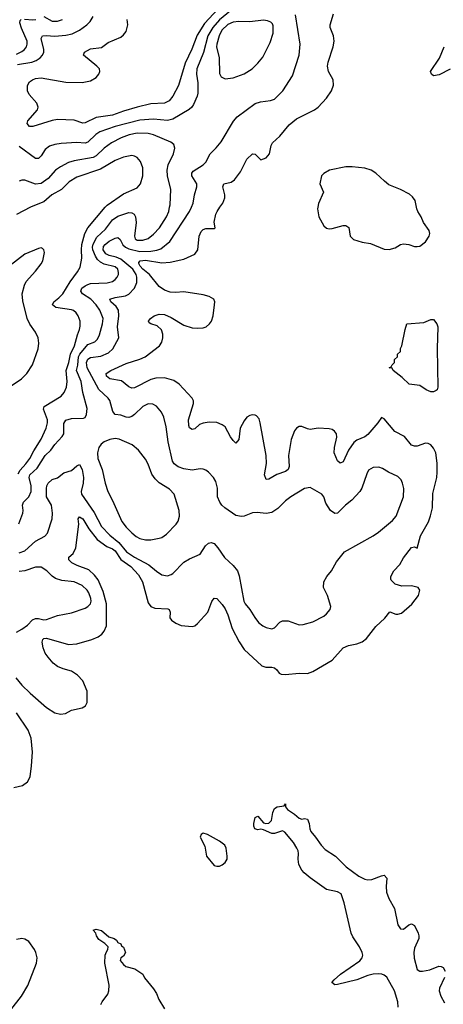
# Model space of a CAD drawing. Header units: inches. Extents: x 2057696 to 2160536, y 827480 to 1016834.
# Tile 166 of 256: x 2072434 to 2075521, y 914191 to 921368. Entities that reach past the tile are written whole.
import ezdxf

# ---------------------------------------------------------------- set-up
doc = ezdxf.new("R2010")
doc.units = ezdxf.units.IN
doc.header["$MEASUREMENT"] = 0
doc.layers.add('C0971', color=7, linetype='Continuous')
doc.layers.add('C0972', color=7, linetype='Continuous')

msp = doc.modelspace()

# ---------------------------------------------------------------- linework, layer by layer
at = {"layer": 'C0971', "color": 5}
for points, elevation in [([(2072406.4, 916570), (2072450, 916517.2), (2072510, 916458.2), (2072630, 916354.6), (2072690, 916316.3), (2072730, 916304.9), (2072768, 916310), (2072810, 916334), (2072888.2, 916351.8), (2072912.1, 916367.9), (2072925.1, 916390), (2072926.6, 916473.4), (2072892.6, 916550), (2072855.4, 916590), (2072810, 916619.1), (2072750, 916635.8), (2072710, 916653.5), (2072678.2, 916678.2), (2072640.5, 916720.5), (2072620.2, 916750), (2072604.1, 916790), (2072597, 916830), (2072602.9, 916850), (2072610, 916856.6), (2072630, 916860.1), (2072790, 916813.2), (2072850, 916819.2), (2072959.5, 916850), (2073005.6, 916870), (2073031.3, 916888.7), (2073049, 916911), (2073065.6, 916950), (2073067.5, 917110), (2073040.9, 917200.9), (2073005.6, 917285.6), (2072979.3, 917319.3), (2072938, 917358), (2072853, 917390), (2072814, 917410), (2072792, 917430), (2072792, 917450), (2072822.4, 917477.6), (2072842, 917518), (2072864, 917690), (2072858.7, 917730), (2072870, 917743.8), (2072895, 917730), (2072936.5, 917656.5), (2072998.3, 917578.3), (2073068.9, 917528.9), (2073110, 917511.4), (2073130, 917496.6), (2073170, 917434.1), (2073242.9, 917382.9), (2073300.5, 917320.5), (2073328.4, 917270), (2073370, 917117), (2073390, 917090.3), (2073418.6, 917078.6), (2073514.3, 917074.3), (2073522, 917070), (2073530.4, 917050), (2073526.9, 917006.9), (2073541, 916990), (2073571, 916970), (2073610, 916953), (2073690, 916943.8), (2073710, 916950.6), (2073730, 916967.7), (2073803.6, 917050), (2073832.8, 917127.2), (2073850, 917150.7), (2073870, 917148), (2073910, 917106), (2073930, 917073.7), (2073950.2, 917030), (2073983.2, 916930), (2074032.9, 916832.9), (2074070, 916777), (2074198.4, 916658.4), (2074228.4, 916648.4), (2074270, 916648.5), (2074290, 916643.8), (2074307.7, 916630), (2074324.9, 916604.9), (2074338.4, 916598.4), (2074370, 916596), (2074470, 916604.7), (2074530, 916602.8), (2074570, 916617), (2074710, 916699.6), (2074790, 916788.5), (2074830, 916805.7), (2074890, 916817.6), (2074930, 916832.2), (2074961.4, 916858.6), (2075030, 916943.8), (2075094.1, 917005.8), (2075130, 917051), (2075174.8, 917034.8), (2075190, 917034), (2075217.2, 917042.8), (2075291.2, 917108.8), (2075339.3, 917170), (2075348.7, 917210), (2075338, 917230), (2075290, 917242), (2075219.5, 917239.5), (2075170, 917252.3), (2075142, 917282), (2075138, 917290), (2075139.5, 917310), (2075160.5, 917350), (2075203.1, 917396.9), (2075230, 917445.5), (2075290, 917521.6), (2075310, 917524.9), (2075330, 917514.8), (2075355.3, 917604.7), (2075411.9, 917708.1), (2075427.9, 917752.1), (2075442.6, 917810), (2075444.8, 917915.2), (2075472.5, 918030), (2075477.3, 918070), (2075475.2, 918135.2), (2075465.3, 918210), (2075450, 918244.5), (2075430, 918269.6), (2075410, 918279.6), (2075390, 918280.5), (2075330, 918259.2), (2075310, 918258.2), (2075290, 918267.6), (2075238.3, 918330), (2075167.3, 918367.3), (2075090, 918459), (2075070, 918468.7), (2075044.9, 918430), (2074970, 918344), (2074950, 918327.6), (2074890, 918302), (2074870, 918284.8), (2074831, 918229), (2074790, 918144.2), (2074770, 918135.4), (2074750, 918152.6), (2074726.3, 918210), (2074727, 918250), (2074745.3, 918325.3), (2074741.4, 918350), (2074729, 918369), (2074710, 918380.9), (2074690, 918386.6), (2074610, 918390.9), (2074550, 918381), (2074530, 918384.4), (2074490, 918403), (2074470, 918403), (2074450, 918389.6), (2074436.5, 918370), (2074411, 918309), (2074393.2, 918190), (2074396.6, 918110), (2074390.1, 918090), (2074370, 918075.3), (2074308, 918052), (2074250, 918017.6), (2074230, 918016), (2074218.5, 918050), (2074232.1, 918132.1), (2074230.9, 918190), (2074187.2, 918430), (2074178.2, 918458.2), (2074159.5, 918479.5), (2074150, 918485.6), (2074130, 918487.8), (2074110, 918483), (2074090, 918469.6), (2074070, 918443.6), (2074040.2, 918390), (2074030, 918309), (2074010, 918282), (2073990, 918299.5), (2073970, 918327.8), (2073930, 918399.6), (2073910, 918415.1), (2073870.8, 918430.8), (2073813.7, 918433.7), (2073770, 918427.2), (2073743.5, 918416.5), (2073710, 918386), (2073690, 918379.7), (2073672.1, 918392.1), (2073665.7, 918410), (2073664.1, 918450), (2073699.7, 918570), (2073701.3, 918590), (2073691.8, 918610), (2073595.5, 918710), (2073557.9, 918737.9), (2073490, 918756.4), (2073425.5, 918754.5), (2073390, 918744.6), (2073270, 918684.5), (2073250, 918682.8), (2073230, 918691.8), (2073175.1, 918735.1), (2073091.5, 918750), (2073067.4, 918770), (2073067, 918773), (2073065, 918790), (2073096.9, 918810), (2073210, 918862.5), (2073310, 918893), (2073347.1, 918910), (2073452, 918990), (2073470, 919017.1), (2073478, 919050), (2073475.9, 919075.9), (2073466.1, 919106.2), (2073436, 919136), (2073388.7, 919150), (2073378, 919158), (2073372.3, 919170), (2073386.6, 919190), (2073412.7, 919210), (2073450, 919220.7), (2073490, 919217.7), (2073536.6, 919196.6), (2073630, 919141.8), (2073690, 919122.2), (2073730, 919119.1), (2073770, 919122.8), (2073792, 919130), (2073818, 919150), (2073831.1, 919170), (2073844.2, 919210), (2073854.4, 919290), (2073854.6, 919310), (2073848, 919330), (2073815.1, 919350), (2073770, 919362), (2073630, 919383.1), (2073570, 919379.1), (2073530, 919381.5), (2073490, 919396.8), (2073450, 919423.5), (2073378.5, 919510), (2073330, 919549.4), (2073311.9, 919570), (2073301.8, 919590), (2073302.9, 919597.1), (2073311.8, 919610), (2073350, 919614.4), (2073470, 919596.3), (2073530, 919599.8), (2073630, 919621.3), (2073710, 919659.5), (2073731.1, 919690), (2073742.4, 919790), (2073755.7, 919824.3), (2073770, 919838), (2073790, 919845.7), (2073850, 919846), (2073858, 919850), (2073851.7, 919891.7), (2073862.4, 919950), (2073871.7, 919970), (2073893.2, 920000)], 520), ([(2072512.2, 920000), (2072410, 919948.1)], 580), ([(2072421.6, 918058.4), (2072436.9, 918083.2), (2072479.6, 918130), (2072508.3, 918170), (2072535.7, 918224.3), (2072589.2, 918310), (2072627.8, 918390), (2072637, 918430), (2072635.7, 918450), (2072606, 918530), (2072612.6, 918547.4), (2072736, 918624), (2072757.6, 918650), (2072774, 918690), (2072780.2, 918730), (2072773.4, 918810), (2072792.3, 918870), (2072804.3, 918930), (2072833.6, 918990), (2072854, 919070), (2072869.1, 919110), (2072874.6, 919134.6), (2072873.6, 919170), (2072859.2, 919210), (2072845.7, 919230), (2072826.8, 919246.8), (2072810, 919253), (2072696.2, 919270), (2072673.3, 919290), (2072683.1, 919310), (2072720, 919340), (2072747.5, 919370), (2072802.4, 919457.5), (2072855.9, 919530), (2072875.1, 919564.9), (2072886.4, 919630), (2072883.1, 919690), (2072886, 919730), (2072909, 919810), (2072930, 919851), (2073057.3, 920000)], 580), ([(2072428, 917692), (2072455.6, 917770), (2072457.9, 917790), (2072453.4, 917830), (2072461.4, 917850), (2072499.3, 917890), (2072516.4, 917930), (2072516.9, 917970), (2072501.6, 918030), (2072508.5, 918050), (2072560.4, 918099.6), (2072619.9, 918190), (2072659.8, 918230), (2072690, 918272.3), (2072742.7, 918330), (2072754.2, 918350), (2072756.5, 918423.5), (2072770, 918448.5), (2072810, 918461.8), (2072897.6, 918462.4), (2072910.9, 918469.1), (2072920.4, 918490), (2072925.1, 918534.9), (2072893.3, 918650), (2072882.5, 918730), (2072848.3, 918810), (2072857.1, 918850), (2072862.7, 918910), (2072871, 918930), (2072930, 919000.4), (2072980.5, 919019.5), (2073000.1, 919039.9), (2073014.1, 919070), (2073037.5, 919150), (2073041.5, 919190), (2073018.4, 919250), (2072991.7, 919290), (2072952, 919330), (2072891.8, 919370), (2072879.8, 919390), (2072887.7, 919410), (2072910, 919428.8), (2072930, 919438.5), (2072950, 919443.8), (2073071.2, 919448.8), (2073110, 919459.7), (2073130, 919473.1), (2073143.9, 919490), (2073153.5, 919510), (2073154.1, 919525.9), (2073147.7, 919550), (2073130, 919566.8), (2073050, 919586.2), (2073021.4, 919601.4), (2073000.8, 919620.8), (2072985, 919645), (2072967.1, 919690), (2072964.8, 919710), (2072968.9, 919731.1), (2072996.9, 919783), (2073058.8, 919841.2), (2073110.4, 919909.6), (2073150, 919935), (2073230, 919961.8), (2073250, 919960.7), (2073268.7, 919950), (2073278, 919930), (2073282.1, 919890), (2073269.5, 919790), (2073275.3, 919770), (2073290, 919760.6), (2073330, 919760.1), (2073370, 919773.8), (2073410, 919803.9), (2073452.4, 919850), (2073504.4, 919930), (2073520.7, 919970), (2073526.5, 920000)], 560), ([(2072430, 917482.4), (2072470, 917496.9), (2072550, 917567.6), (2072616.5, 917603.5), (2072635.1, 917625), (2072669.9, 917730), (2072673.6, 917770), (2072664.5, 917830), (2072628.7, 917890), (2072629.3, 917950.7), (2072631.6, 917970), (2072640.9, 917990), (2072670, 918015.6), (2072710, 918028.8), (2072755.9, 918064.1), (2072810, 918080.7), (2072850, 918115.3), (2072870, 918124.9), (2072888.6, 918088.6), (2072899.3, 918030), (2072895.9, 917990), (2072881.7, 917930), (2072884.5, 917910), (2072975.8, 917775.8), (2073030, 917673.4), (2073091, 917610), (2073157, 917557.1), (2073212.5, 917490), (2073270, 917450.1), (2073374.8, 917394.8), (2073430, 917347.6), (2073470, 917322.3), (2073510, 917313.1), (2073536.6, 917323.4), (2073550, 917331.8), (2073630, 917412.8), (2073670, 917436.9), (2073748.2, 917471.8), (2073787.9, 917532.1), (2073810, 917552.2), (2073830, 917557.6), (2073850, 917550.4), (2073878, 917518), (2073926.6, 917446.6), (2073990, 917389.1), (2074021.2, 917350), (2074034, 917314), (2074067.1, 917130), (2074076.5, 917110), (2074111.7, 917070), (2074147.8, 917010), (2074175, 916975), (2074206.4, 916950), (2074230, 916937.8), (2074270, 916927.8), (2074290, 916934.6), (2074330, 916976.4), (2074350, 916987.2), (2074390, 916986.7), (2074470, 916958), (2074500.1, 916959.9), (2074570, 916978.8), (2074650, 917020.5), (2074670, 917036.3), (2074697, 917070), (2074700.9, 917090), (2074677, 917170), (2074647, 917230), (2074649.6, 917270), (2074672.3, 917310), (2074705.1, 917350), (2074742.8, 917417.2), (2074802, 917490), (2075010, 917606), (2075048.1, 917631.9), (2075150, 917718), (2075176.2, 917750), (2075229.6, 917890), (2075233.6, 917950), (2075224.5, 917990), (2075213.1, 918013.1), (2075190, 918037), (2075121.2, 918070), (2075077.1, 918097.1), (2075050, 918107), (2075010, 918104.5), (2074976.4, 918083.6), (2074962.6, 918057.4), (2074926.5, 917953.5), (2074913.1, 917930), (2074854.6, 917865.4), (2074808.9, 917830), (2074750, 917771.8), (2074730, 917767.6), (2074698, 917790), (2074664, 917844), (2074649.6, 917889.6), (2074636, 917910), (2074550, 917957.6), (2074510, 917949.6), (2074410, 917889.6), (2074370, 917860.5), (2074315.3, 917804.7), (2074270, 917775.7), (2074230, 917768.2), (2074165.2, 917774.8), (2074130, 917772.9), (2074070, 917749.7), (2074050, 917746.2), (2074010, 917754), (2073929.6, 917810), (2073906, 917830), (2073891.5, 917850), (2073875.1, 917890), (2073874.2, 917954.2), (2073862.5, 918002.5), (2073846.6, 918030), (2073809.4, 918070), (2073790, 918085.1), (2073770, 918091.6), (2073750, 918093), (2073690, 918084.5), (2073630, 918094), (2073587.4, 918107.4), (2073559.1, 918130), (2073547.7, 918150), (2073515.5, 918290), (2073501.3, 918401.3), (2073485.1, 918470), (2073467.9, 918507.9), (2073430, 918549.6), (2073404.9, 918564.9), (2073370, 918566.9), (2073330, 918547.4), (2073270, 918489.8), (2073250, 918474.6), (2073230, 918468.2), (2073210, 918469.8), (2073170, 918486.2), (2073129.8, 918489.8), (2073112.2, 918512.2), (2073091.2, 918591.2), (2073077.6, 918610), (2073010, 918672.5), (2072924.2, 918830), (2072921.1, 918870), (2072930, 918893.5), (2072950, 918906), (2073024.6, 918915.4), (2073081.5, 918938.5), (2073111.5, 918968.5), (2073156.5, 919050), (2073147.6, 919130), (2073157, 919210), (2073153.7, 919250), (2073137.2, 919277.2), (2073098.9, 919310), (2073091.2, 919330), (2073130, 919343.5), (2073204.9, 919355.1), (2073230, 919368.1), (2073270.3, 919409.7), (2073287.8, 919452.2), (2073288.2, 919490), (2073282.6, 919510), (2073257.3, 919550), (2073170, 919622.8), (2073137.5, 919637.5), (2073084.8, 919650), (2073062, 919662), (2073042.1, 919690), (2073045.5, 919714.5), (2073056.3, 919730), (2073086.2, 919753.7), (2073130, 919776.2), (2073150, 919780.6), (2073165.2, 919765.2), (2073186.3, 919726.3), (2073204.5, 919710), (2073230, 919696.4), (2073310, 919677.9), (2073390, 919680.4), (2073432.9, 919687.1), (2073462.2, 919697.8), (2073528.4, 919751.6), (2073671.3, 919968.7), (2073685.1, 920000)], 540), ([(2074606.4, 920000), (2074604.4, 919990), (2074614, 919930), (2074650, 919864), (2074670, 919848), (2074690, 919843.8), (2074710, 919844.9), (2074790, 919868.5), (2074810, 919868), (2074831.8, 919851.8), (2074842, 919790), (2074866.2, 919766.2), (2074930, 919746.5), (2074990, 919736.9), (2075090, 919694.9), (2075127, 919693), (2075170, 919703.7), (2075210, 919728.5), (2075230, 919733.1), (2075268.7, 919728.7), (2075310, 919715.5), (2075330, 919713.4), (2075350, 919718), (2075390, 919747.7), (2075417.6, 919790), (2075422.9, 919810), (2075418.4, 919830), (2075377.6, 919890), (2075360.5, 919930), (2075336.4, 919970), (2075328.4, 919990), (2075326.5, 920000)], 520), ([(2072357.3, 918690), (2072446, 918750), (2072486.6, 918790), (2072526.8, 918853.2), (2072568.7, 918968.7), (2072573.2, 919010), (2072568, 919050), (2072549.8, 919090), (2072508.5, 919148.5), (2072489.2, 919190), (2072457.3, 919317.3), (2072452.4, 919370), (2072468.2, 919431.8), (2072480.3, 919459.7), (2072550, 919535.3), (2072590, 919587.6), (2072601.2, 919610), (2072615.3, 919670), (2072610.7, 919690.7), (2072599.3, 919699.3), (2072590, 919704.7), (2072570, 919700.4), (2072470, 919658), (2072363.1, 919576.9)], 620), ([(2072410, 916902.6), (2072450, 916926.4), (2072490, 916955.3), (2072527.2, 916992.8), (2072550, 917004.2), (2072570, 917004.2), (2072610, 916994.6), (2072630, 916996.5), (2072710, 917025.3), (2072810, 917043.6), (2072910, 917078.9), (2072930, 917090.4), (2072949.6, 917110), (2072953.8, 917130), (2072951.8, 917148.2), (2072936.8, 917190), (2072926.2, 917210), (2072890, 917244.5), (2072830, 917269.9), (2072739.8, 917279.8), (2072694.4, 917294.4), (2072670, 917311.9), (2072631.4, 917351.4), (2072590, 917377.1), (2072550, 917377.1), (2072470, 917351.5), (2072430, 917346.6)], 540), ([(2072390, 915772.4), (2072453.5, 915786.5), (2072490, 915812.2), (2072509.9, 915850.1), (2072520.6, 915930), (2072526.8, 916030), (2072516.9, 916130), (2072495.2, 916190), (2072410, 916315.1)], 520), ([(2075191.1, 914170), (2075188.4, 914210), (2075164.1, 914290), (2075110, 914388), (2075090, 914404.2), (2075072.7, 914410), (2075050, 914414.4), (2075010, 914410.8), (2074970, 914400.6), (2074890, 914369), (2074750, 914336.2), (2074730, 914334), (2074709.2, 914349.2), (2074726, 914370), (2074771.5, 914410), (2074911.7, 914508.3), (2074929, 914531), (2074933.3, 914550), (2074930.7, 914570), (2074910.6, 914610), (2074862.3, 914682.3), (2074850.5, 914710), (2074798.3, 914930), (2074775.3, 914995.3), (2074750, 915011.9), (2074668.6, 915028.6), (2074550, 915113), (2074506.6, 915150), (2074488.9, 915170), (2074467.4, 915210), (2074462.2, 915250), (2074466.4, 915290), (2074463.5, 915310), (2074454.2, 915330), (2074429.8, 915370), (2074364.9, 915444.9), (2074350, 915456.2), (2074290, 915436.8), (2074270, 915435.6), (2074210, 915463.9), (2074190, 915467.1), (2074170, 915463.5), (2074148.5, 915470), (2074140.7, 915490), (2074139.3, 915510), (2074150, 915552), (2074170, 915562), (2074210, 915514.8), (2074228.2, 915508.2), (2074250, 915510.7), (2074269.5, 915530.5), (2074278, 915590), (2074290, 915617.3), (2074310.8, 915630.8), (2074362, 915638), (2074370, 915651.3), (2074371.3, 915630), (2074384.7, 915610), (2074437.6, 915577.6), (2074470, 915547), (2074490, 915540.4), (2074510, 915544.9), (2074530, 915541), (2074543.8, 915510), (2074548.4, 915470), (2074556.4, 915450), (2074590, 915410.4), (2074630.8, 915350.8), (2074660.6, 915320.6), (2074735.6, 915270), (2074812.7, 915192.7), (2074906.1, 915126.1), (2074950, 915102.6), (2074970, 915097.6), (2074999.6, 915100.4), (2075070, 915128.7), (2075090, 915131.8), (2075110, 915110.7), (2075103.6, 915050), (2075107.5, 915007.5), (2075123.6, 914963.6), (2075166.4, 914890), (2075190.4, 914770), (2075210, 914742.6), (2075230, 914738.7), (2075269.8, 914770.2), (2075290, 914778), (2075310, 914764.9), (2075337.8, 914710), (2075343.6, 914690), (2075342.3, 914670), (2075310, 914599.3), (2075305.4, 914570), (2075307.5, 914527.5), (2075330, 914445.5), (2075350, 914432.4), (2075370, 914433.4), (2075423.7, 914443.7), (2075488.1, 914468.1), (2075506, 914466), (2075518.8, 914458.8), (2075534, 914434)], 480), ([(2073026, 914190), (2073035.1, 914210), (2073075.2, 914264.8), (2073083.5, 914290), (2073085.4, 914330), (2073054.7, 914490), (2073056.9, 914550), (2073065.1, 914574.9), (2073076.2, 914590), (2073077.6, 914610), (2073054.9, 914634.9), (2073010, 914662.7), (2072994, 914690), (2072989.4, 914709.4), (2072969.3, 914730.7), (2072990, 914738), (2073030, 914730.4), (2073082.6, 914682.6), (2073122.8, 914670), (2073139.3, 914659.3), (2073150, 914642), (2073170, 914631.3), (2073176.8, 914616.8), (2073190, 914606.8), (2073204.9, 914570), (2073190, 914542), (2073171, 914529), (2073164.7, 914510), (2073190, 914481), (2073207.9, 914467.9), (2073272, 914450), (2073330, 914411), (2073343.1, 914383.1), (2073410, 914304), (2073430, 914270.7), (2073446.9, 914226.9), (2073490, 914159.1)], 480), ([(2072369.9, 914150.1), (2072446, 914250), (2072492.8, 914327.2), (2072556, 914490), (2072561, 914530), (2072552, 914570), (2072541, 914590), (2072499.6, 914650), (2072470, 914666.9), (2072450, 914671), (2072410, 914663.5)], 520), ([(2075530, 914386.6), (2075494, 914310), (2075490.3, 914290), (2075504, 914250), (2075530, 914201.6)], 480)]:
    msp.add_lwpolyline(points, dxfattribs=dict(at, elevation=elevation))
for points, elevation in [([(2075450, 918655.3), (2075430, 918655.8), (2075395.8, 918670), (2075350, 918700.8), (2075272.3, 918710), (2075220.6, 918760.6), (2075155.3, 918810), (2075148, 918828), (2075126, 918830), (2075142, 918838), (2075147.3, 918852.7), (2075166, 918870), (2075166, 918890), (2075186, 918910), (2075188, 918930), (2075208, 918950), (2075208.9, 918971.1), (2075218, 918990), (2075242, 919110), (2075255.3, 919150), (2075378.9, 919161.1), (2075430, 919181.5), (2075450, 919181.5), (2075472.6, 919150), (2075481.4, 919130), (2075476, 918970), (2075480.9, 918690), (2075475.7, 918670), (2075470, 918664.3)], 480), ([(2073130, 918315.6), (2073090, 918307.4), (2073050.2, 918289.8), (2073027, 918273), (2073010, 918249.5), (2073000.9, 918210), (2073003.2, 918170), (2073034.4, 918090), (2073055.8, 917990), (2073075.5, 917930), (2073110, 917864.4), (2073179, 917710), (2073209.7, 917669.7), (2073250, 917628.2), (2073281.8, 917601.8), (2073310, 917587.1), (2073350, 917576.2), (2073390, 917575.5), (2073450, 917587.8), (2073470, 917594.6), (2073503.1, 917616.9), (2073575.1, 917690), (2073588.5, 917711.5), (2073597.4, 917750), (2073595.4, 917790), (2073559.6, 917910), (2073525.6, 917945.6), (2073451.2, 917991.2), (2073420.2, 918020.2), (2073395.7, 918055.7), (2073369, 918129), (2073350, 918165.1), (2073300.5, 918230), (2073253.6, 918270), (2073159.3, 918310)], 560), ([(2073770, 915438), (2073756, 915430), (2073748.2, 915410), (2073783.4, 915343.4), (2073796, 915270), (2073850, 915202.8), (2073870, 915197.3), (2073890, 915199.1), (2073910, 915207.7), (2073930, 915224), (2073944.5, 915250), (2073946.6, 915270), (2073938, 915330), (2073929.2, 915350), (2073890, 915380.9), (2073802, 915430)], 520)]:
    msp.add_lwpolyline(points, close=True, dxfattribs=dict(at, elevation=elevation))
at = {"layer": 'C0972', "color": 5}
for points, elevation in [([(2073970, 921432), (2073890, 921366.9), (2073842.1, 921310), (2073805.3, 921250), (2073772.3, 921127.7), (2073725.5, 921010), (2073721.7, 920970), (2073732.7, 920907.3), (2073731.3, 920831.3), (2073727.1, 920810), (2073700.7, 920750), (2073687.8, 920730), (2073668.2, 920711.8), (2073550, 920643), (2073510, 920631.8), (2073410, 920642.1), (2073310, 920635.5), (2073128.7, 920590), (2073018.5, 920550), (2072988.4, 920530), (2072930, 920475.3), (2072911.8, 920468.2), (2072850, 920473.2), (2072735.5, 920464.5), (2072690, 920458), (2072650, 920446), (2072618.3, 920421.7), (2072590, 920376.4), (2072570, 920355.6), (2072550, 920356.4), (2072430, 920442.8)], 540), ([(2073910, 921478), (2073780.2, 921339.8), (2073725.9, 921254.1), (2073687.8, 921152.2), (2073638.7, 921050), (2073591.1, 920888.9), (2073550.1, 920809.9), (2073523.6, 920776.4), (2073490, 920759.6), (2073390, 920754.2), (2073290, 920730.4), (2073190, 920700.8), (2073109, 920671), (2072990, 920654.3), (2072910, 920616.3), (2072893.5, 920613.5), (2072830, 920635), (2072710, 920640.6), (2072670, 920633.7), (2072528.8, 920588.8), (2072504.5, 920590), (2072487.6, 920610), (2072494, 920630), (2072563.1, 920710), (2072567.8, 920730), (2072558.4, 920758.4), (2072503.1, 920823.1), (2072491.1, 920850), (2072491.2, 920888.8), (2072505.4, 920914.6), (2072526, 920930), (2072550, 920939.3), (2072590, 920944.2), (2072770, 920912.1), (2072890, 920908.9), (2072950, 920922), (2072990, 920945), (2073009.8, 920970), (2073017.8, 920990), (2073014.8, 921010), (2072996.8, 921030), (2072899.6, 921110), (2072905.6, 921130), (2072950, 921154.6), (2073030, 921165.8), (2073079, 921201), (2073170, 921240.3), (2073190, 921256.5), (2073210, 921281.6), (2073222, 921330), (2073217.2, 921370)], 520), ([(2072410, 921115.6), (2072450, 921135), (2072468.2, 921150), (2072482.4, 921170), (2072489.1, 921190), (2072487.9, 921210), (2072446.2, 921306.2), (2072434.9, 921345.1), (2072437.5, 921362.5), (2072443.5, 921370)], 560), ([(2072418.4, 921041.6), (2072522.8, 921057.2), (2072554.3, 921070), (2072583.5, 921090), (2072599.8, 921110), (2072609, 921131), (2072609.8, 921150.2), (2072589.9, 921230), (2072600.7, 921250), (2072626.8, 921253.2), (2072690, 921247.3), (2072770, 921254), (2072816.2, 921263.8), (2072868.8, 921291.2), (2072922.2, 921330), (2072946.6, 921353.4), (2072969.8, 921390)], 540), ([(2072468, 921372), (2072530, 921365.7), (2072550.3, 921369.7)], 560), ([(2072610, 921390.1), (2072670, 921357.6), (2072710, 921357.8), (2072745.7, 921370)], 560), ([(2073685.1, 920000), (2073698.4, 920030), (2073707.8, 920092.2), (2073725.3, 920150), (2073724.2, 920170), (2073688.9, 920230), (2073687.6, 920250), (2073696.8, 920263.2), (2073769.7, 920310), (2073789.8, 920330), (2073821.7, 920390), (2073866.3, 920433.7), (2073902.2, 920477.8), (2073993, 920627), (2074019.5, 920660.5), (2074150, 920756.9), (2074188.6, 920768.6), (2074261.7, 920778.3), (2074290.9, 920789.1), (2074351.8, 920848.2), (2074420.7, 920959.3), (2074469.7, 921110), (2074477.2, 921190), (2074443.7, 921403.7)], 540), ([(2073893.2, 920000), (2073914.6, 920030), (2073928.2, 920070), (2073928.2, 920090), (2073914.2, 920150), (2073921.6, 920170), (2073975.5, 920184.5), (2073999.7, 920200.3), (2074042.2, 920257.8), (2074090, 920350.4), (2074130, 920390.6), (2074150, 920386.8), (2074190, 920346), (2074230, 920360.7), (2074253.3, 920390), (2074266, 920450), (2074276.9, 920470), (2074330, 920518.9), (2074398.3, 920601.7), (2074450, 920644.2), (2074582.9, 920710), (2074609.7, 920730), (2074670, 920796.4), (2074706.3, 920850), (2074720.5, 920890), (2074718.7, 920930), (2074683.9, 920990), (2074677.1, 921030), (2074681.7, 921058.3), (2074719, 921170), (2074725.6, 921210), (2074721, 921250), (2074696.9, 921310), (2074695.4, 921330), (2074720.5, 921410)], 520), ([(2075570, 921006), (2075490, 920964.5), (2075450, 920957.2), (2075434, 920970), (2075428.7, 920990), (2075492.5, 921087.5), (2075528.2, 921170)], 480), ([(2073526.5, 920000), (2073530, 920018), (2073535.9, 920130), (2073510.7, 920230), (2073508.4, 920270), (2073515, 920310), (2073554.8, 920390), (2073565.4, 920430), (2073557.5, 920457.5), (2073535.6, 920475.6), (2073410, 920528.4), (2073370, 920538.1), (2073290, 920539.5), (2073231.6, 920528.4), (2073173.3, 920506.7), (2073103.9, 920470), (2073050, 920431.3), (2072990, 920374.5), (2072970, 920362.1), (2072830, 920339), (2072790, 920326), (2072730, 920296.3), (2072693.4, 920270), (2072642, 920210), (2072590, 920173.6), (2072550, 920169.1), (2072470, 920199.1), (2072450, 920199.1), (2072430, 920191.1)], 560), ([(2073057.3, 920000), (2073070, 920014.9), (2073190, 920097.5), (2073290, 920142.4), (2073314.5, 920170), (2073332, 920230), (2073330, 920288), (2073314.6, 920334.6), (2073290, 920362), (2073270, 920372.8), (2073250, 920376.9), (2073190, 920365.8), (2073130, 920340.2), (2073022.7, 920277.3), (2072850, 920219.6), (2072795, 920185), (2072737.5, 920130), (2072668.2, 920090), (2072610, 920039.1), (2072530.6, 920009.4), (2072512.2, 920000)], 580), ([(2075326.5, 920000), (2075316.9, 920050), (2075297.4, 920077.4), (2075274.8, 920094.8), (2075209.8, 920129.8), (2075125, 920165), (2075092, 920190), (2075030, 920249.5), (2074994, 920270), (2074950, 920286), (2074855.6, 920295.6), (2074810, 920294.3), (2074690.3, 920269.7), (2074650, 920246.6), (2074633.4, 920230), (2074621, 920170), (2074646.8, 920110), (2074611.8, 920028.2), (2074606.4, 920000)], 520)]:
    msp.add_lwpolyline(points, dxfattribs=dict(at, elevation=elevation))
at = {"layer": 'C0972', "color": 5, "elevation": 560}
msp.add_lwpolyline([(2074210, 921365), (2074110, 921352.9), (2074030, 921354.2), (2073990, 921349.4), (2073950, 921332.2), (2073906.3, 921290), (2073886.9, 921250), (2073869.6, 921189.6), (2073869.1, 921169.1), (2073886.4, 921090), (2073890, 920976), (2073903.1, 920950), (2073930, 920936), (2073990, 920943.1), (2074070, 920972.8), (2074127.8, 921010), (2074170, 921050.3), (2074205.1, 921094.9), (2074258.3, 921201.7), (2074279.9, 921270), (2074281.7, 921321.7), (2074276.4, 921336.4), (2074264.7, 921350), (2074240.4, 921360.4)], close=True, dxfattribs=at)

doc.saveas('drawing.dxf')
